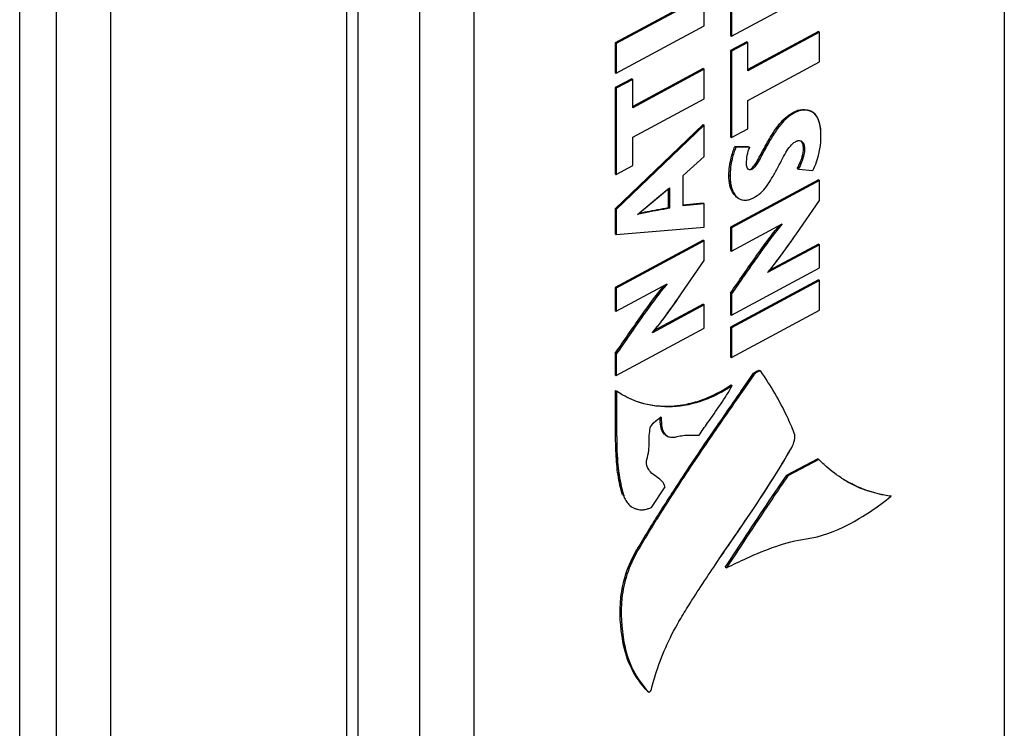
# Model space of a CAD drawing. Header units: inches. Extents: x 0 to 34, y 0 to 22.
# Tile 22 of 168: x 2.588 to 3.331, y 13.74 to 14.275. Entities that reach past the tile are written whole.
import ezdxf

# ---------------------------------------------------------------- set-up
doc = ezdxf.new("R2010")
doc.units = ezdxf.units.IN
doc.header["$LTSCALE"] = 1.87
doc.header["$MEASUREMENT"] = 0
doc.layers.get('0').update_dxf_attribs({"linetype": 'CONTINUOUS'})

msp = doc.modelspace()

# ---------------------------------------------------------------- linework, layer by layer
at = {"color": 7, "linetype": 'CONTINUOUS'}
for p, q in [((3.33122, 15.35149), (3.3312, 13.4426)), ((2.5877, 13.41019), (2.58772, 15.30217)), ((2.61525, 15.28627), (2.61523, 13.39429)), ((2.65627, 15.28586), (2.65625, 13.39388)), ((2.83475, 13.2746), (2.83476, 15.16659)), ((2.84339, 13.26255), (2.84341, 15.15453)), ((2.88969, 15.12781), (2.88967, 13.23583)), ((2.93071, 15.12739), (2.93069, 13.23541)), ((3.12522, 14.263), (3.19165, 14.29876)), ((3.10386, 14.29375), (3.03743, 14.25798)), ((3.10467, 14.29325), (3.03824, 14.25748)), ((3.10467, 14.27088), (3.10467, 14.29325)), ((3.12442, 14.29655), (3.12442, 14.2635)), ((3.12522, 14.29605), (3.12522, 14.263)), ((3.03824, 14.23512), (3.10467, 14.27088)), ((3.12442, 14.2635), (3.12522, 14.263)), ((3.19084, 14.26641), (3.13765, 14.23777)), ((3.19165, 14.26591), (3.13765, 14.23684)), ((3.19084, 14.26641), (3.19165, 14.26591)), ((3.19165, 14.24356), (3.19165, 14.26591)), ((3.03743, 14.25798), (3.03824, 14.25748)), ((3.03743, 14.25798), (3.03743, 14.23562)), ((3.03824, 14.25748), (3.03824, 14.23512)), ((3.13685, 14.25874), (3.12442, 14.25205)), ((3.13765, 14.25825), (3.12522, 14.25155)), ((3.13685, 14.25874), (3.13765, 14.25825)), ((3.13765, 14.23684), (3.13765, 14.25825)), ((3.12442, 14.25205), (3.12441, 14.1869)), ((3.12442, 14.25205), (3.12522, 14.25155)), ((3.12522, 14.25155), (3.12522, 14.1864)), ((3.10386, 14.23854), (3.05067, 14.2099)), ((3.10386, 14.23854), (3.10467, 14.23804)), ((3.13765, 14.21449), (3.19165, 14.24356)), ((3.03743, 14.23562), (3.03824, 14.23512)), ((3.10467, 14.23804), (3.05067, 14.20897)), ((3.10466, 14.21569), (3.10467, 14.23804)), ((3.04986, 14.23086), (3.03743, 14.22417)), ((3.03743, 14.22417), (3.03824, 14.22367)), ((3.03743, 14.22417), (3.03743, 14.15902)), ((3.05067, 14.23036), (3.03824, 14.22367)), ((3.03824, 14.22367), (3.03824, 14.15852)), ((3.04986, 14.23086), (3.05067, 14.23036)), ((3.05067, 14.20897), (3.05067, 14.23036)), ((3.05067, 14.18662), (3.10466, 14.21569)), ((3.13765, 14.1931), (3.13765, 14.21449)), ((3.17243, 14.20576), (3.17323, 14.20526)), ((3.1863, 14.20565), (3.18549, 14.20615)), ((3.10386, 14.19638), (3.03743, 14.13244)), ((3.10466, 14.19588), (3.03824, 14.13194)), ((3.10386, 14.19638), (3.10466, 14.19588)), ((3.10466, 14.17215), (3.10466, 14.19588)), ((3.05067, 14.16522), (3.05067, 14.18662)), ((3.12441, 14.1869), (3.12522, 14.1864)), ((3.12522, 14.1864), (3.13765, 14.1931)), ((3.12774, 14.17958), (3.12854, 14.17908)), ((3.13817, 14.17947), (3.12774, 14.17958)), ((3.13898, 14.17897), (3.12854, 14.17908)), ((3.13817, 14.17947), (3.13898, 14.17897)), ((3.15251, 14.18317), (3.15331, 14.18267)), ((3.08881, 14.15779), (3.10466, 14.17215)), ((3.17954, 14.17812), (3.18035, 14.17762)), ((3.03824, 14.15852), (3.05067, 14.16522)), ((3.03743, 14.15902), (3.03824, 14.15852)), ((3.08881, 14.13481), (3.08881, 14.15779)), ((3.12328, 14.15779), (3.12408, 14.15729)), ((3.13806, 14.16224), (3.1372, 14.16318)), ((3.1387, 14.16198), (3.13806, 14.16224)), ((3.13978, 14.16287), (3.14059, 14.16237)), ((3.17489, 14.16291), (3.1757, 14.16241)), ((3.1757, 14.16241), (3.18671, 14.16156)), ((3.19084, 14.15434), (3.12441, 14.11857)), ((3.19165, 14.15384), (3.12522, 14.11807)), ((3.19084, 14.15434), (3.19165, 14.15384)), ((3.19165, 14.1389), (3.19165, 14.15384)), ((3.05426, 14.12829), (3.07829, 14.14853)), ((3.05426, 14.1283), (3.07038, 14.14179)), ((3.07038, 14.14179), (3.07829, 14.14853)), ((3.07748, 14.14784), (3.07748, 14.13344)), ((3.07829, 14.14853), (3.07829, 14.13294)), ((3.10386, 14.13675), (3.08881, 14.13538)), ((3.10466, 14.13625), (3.08881, 14.13481)), ((3.10386, 14.13675), (3.10466, 14.13625)), ((3.10466, 14.11876), (3.10466, 14.13625)), ((3.12989, 14.1409), (3.13069, 14.1404)), ((3.17425, 14.11357), (3.19165, 14.1389)), ((3.17425, 14.11357), (3.19165, 14.1389)), ((3.03743, 14.13244), (3.03824, 14.13194)), ((3.03743, 14.13244), (3.03743, 14.11369)), ((3.03824, 14.13194), (3.03824, 14.11319)), ((3.07748, 14.13344), (3.07829, 14.13294)), ((3.12522, 14.10049), (3.16357, 14.12114)), ((3.03743, 14.11369), (3.03824, 14.11319)), ((3.03824, 14.11319), (3.10466, 14.11876)), ((3.12441, 14.11857), (3.12522, 14.11807)), ((3.12441, 14.11857), (3.12441, 14.10099)), ((3.12522, 14.11807), (3.12522, 14.10049)), ((3.10386, 14.10898), (3.03743, 14.07322)), ((3.10466, 14.10848), (3.03824, 14.07272)), ((3.10386, 14.10898), (3.10466, 14.10848)), ((3.10466, 14.09355), (3.10466, 14.10848)), ((3.19165, 14.10543), (3.15246, 14.08433)), ((3.19084, 14.10593), (3.15371, 14.08593)), ((3.19084, 14.10593), (3.19165, 14.10543)), ((3.19165, 14.08784), (3.19165, 14.10543)), ((3.12441, 14.10099), (3.12522, 14.10049)), ((3.08726, 14.06822), (3.10466, 14.09355)), ((3.08726, 14.06822), (3.10466, 14.09355)), ((3.12522, 14.05208), (3.19165, 14.08784)), ((3.03824, 14.05514), (3.07659, 14.07579)), ((3.19084, 14.07882), (3.12441, 14.04305)), ((3.19165, 14.07832), (3.12522, 14.04255)), ((3.19084, 14.07882), (3.19165, 14.07832)), ((3.19165, 14.05596), (3.19165, 14.07832)), ((3.03743, 14.07322), (3.03824, 14.07272)), ((3.03743, 14.07322), (3.03743, 14.05564)), ((3.03824, 14.07272), (3.03824, 14.05514)), ((3.12441, 14.06878), (3.12522, 14.06828)), ((3.12441, 14.06878), (3.12441, 14.05258)), ((3.12522, 14.06828), (3.12522, 14.05208)), ((3.10466, 14.06007), (3.06548, 14.03897)), ((3.10386, 14.06057), (3.06672, 14.04057)), ((3.10386, 14.06057), (3.10466, 14.06007)), ((3.10466, 14.04249), (3.10466, 14.06007)), ((3.03743, 14.05564), (3.03824, 14.05514)), ((3.12441, 14.05258), (3.12522, 14.05208)), ((3.12522, 14.02019), (3.19165, 14.05596)), ((3.03824, 14.00672), (3.10466, 14.04249)), ((3.12441, 14.04305), (3.12522, 14.04255)), ((3.12441, 14.04305), (3.12441, 14.02069)), ((3.12522, 14.04255), (3.12522, 14.02019)), ((3.03743, 14.02343), (3.03824, 14.02294)), ((3.03743, 14.02343), (3.03743, 14.00722)), ((3.03824, 14.02294), (3.03824, 14.00672)), ((3.12441, 14.02069), (3.12522, 14.02019)), ((3.14643, 14.0104), (3.14724, 14.0099)), ((3.03743, 14.00722), (3.03824, 14.00672)), ((3.1322, 13.99456), (3.14134, 14.00762)), ((3.14214, 14.00712), (3.13298, 13.99402)), ((3.14214, 14.00712), (3.13298, 13.99402)), ((3.14134, 14.00762), (3.14214, 14.00712)), ((3.03755, 13.99537), (3.03835, 13.99487)), ((3.04156, 13.99285), (3.03835, 13.99487)), ((3.12493, 13.99955), (3.12574, 13.99905)), ((3.0714, 13.97547), (3.07221, 13.97497)), ((3.11027, 13.96124), (3.1074, 13.95705)), ((3.11027, 13.96124), (3.1074, 13.95705)), ((3.19047, 13.94359), (3.16705, 13.93134)), ((3.19127, 13.94309), (3.16785, 13.93084)), ((3.19047, 13.94359), (3.19127, 13.94309)), ((3.16705, 13.93134), (3.16785, 13.93084)), ((3.0647, 13.90698), (3.07517, 13.92247)), ((3.04298, 13.91632), (3.04379, 13.91583)), ((3.24491, 13.91587), (3.24572, 13.91537)), ((3.04935, 13.90765), (3.05016, 13.90715)), ((3.05016, 13.90715), (3.05233, 13.90607)), ((3.05378, 13.87504), (3.05459, 13.87454)), ((3.12053, 13.86175), (3.12133, 13.86125)), ((3.04321, 13.80556), (3.04402, 13.80506)), ((3.06172, 13.76798), (3.06253, 13.76748))]:
    msp.add_line(p, q, dxfattribs=at)
for centre, radius, start, end in [((3.17639, 14.18092), 0.0032, 50.49646, 58.19127), ((6.32455, 11.75843), 3.89761, 144.9901, 145.5733), ((6.94296, 11.33004), 4.64896, 145.03829, 145.52988), ((6.56465, 11.59221), 4.18868, 145.01199, 145.5576), ((4.61713, 12.92515), 1.82963, 145.64772, 147.14235), ((4.62007, 12.92321), 1.83221, 145.6492, 147.13567), ((4.61896, 12.92395), 1.83087, 145.64895, 147.13651), ((5.27561, 12.47867), 2.62521, 145.59656, 145.71243), ((2.67401, 14.23383), 0.57095, 328.47349, 330.45434), ((3.258, 14.00606), 0.09164, 236.87713, 238.23382), ((3.25794, 14.00596), 0.09152, 236.87524, 238.22114), ((3.25712, 14.00462), 0.08995, 238.23204, 249.85905), ((4.2354, 13.17338), 1.37429, 147.20109, 147.92523), ((4.23685, 13.17247), 1.37505, 147.1946, 147.92506), ((4.23524, 13.17359), 1.37309, 147.19746, 147.92896), ((4.07909, 13.27082), 1.1901, 147.90459, 149.48912), ((4.10331, 13.25609), 1.2175, 147.92238, 149.47129), ((4.09429, 13.26153), 1.20697, 147.91383, 149.47625)]:
    msp.add_arc(centre, radius, start, end, dxfattribs=at)
for points, knots in [([(3.15251, 14.18317), (3.15424, 14.18617), (3.15741, 14.1914), (3.16237, 14.198), (3.16725, 14.20265), (3.17071, 14.20484), (3.17243, 14.20576)], [0, 0, 0, 0, 0.341134, 0.600159, 0.808813, 1, 1, 1, 1]), ([(3.17323, 14.20526), (3.17152, 14.20434), (3.16806, 14.20216), (3.16318, 14.1975), (3.15822, 14.1909), (3.15505, 14.18567), (3.15331, 14.18267)], [0, 0, 0, 0, 0.191187, 0.399841, 0.658866, 1, 1, 1, 1]), ([(3.17243, 14.20576), (3.1743, 14.20677), (3.17867, 14.20818), (3.18348, 14.2074), (3.18549, 14.20615)], [0, 0, 0, 0, 0.472535, 1, 1, 1, 1]), ([(3.1838, 14.20675), (3.18302, 14.20698), (3.17944, 14.20754), (3.17569, 14.20658), (3.17323, 14.20526)], [0, 0, 0, 0, 0.22519, 1, 1, 1, 1]), ([(3.1863, 14.20565), (3.18428, 14.2069), (3.17948, 14.20768), (3.1751, 14.20627), (3.17323, 14.20526)], [0, 0, 0, 0, 0.527465, 1, 1, 1, 1]), ([(3.19279, 14.18814), (3.19279, 14.19038), (3.1925, 14.19659), (3.1898, 14.20348), (3.1863, 14.20565)], [0, 0, 0, 0, 0.352023, 1, 1, 1, 1]), ([(3.1915, 14.19823), (3.19132, 14.19878), (3.19058, 14.20085), (3.18945, 14.2028), (3.18834, 14.20398)], [0, 0, 0, 0, 0.264991, 1, 1, 1, 1]), ([(3.19279, 14.18814), (3.19279, 14.18904), (3.1927, 14.19243), (3.19224, 14.19584), (3.1915, 14.19823)], [0, 0, 0, 0, 0.263714, 1, 1, 1, 1]), ([(3.18671, 14.16156), (3.18778, 14.16362), (3.19136, 14.17206), (3.19279, 14.18133), (3.19279, 14.18814)], [0, 0, 0, 0, 0.254441, 1, 1, 1, 1]), ([(3.12328, 14.15779), (3.12328, 14.16222), (3.12439, 14.16966), (3.12655, 14.17681), (3.12774, 14.17958)], [0, 0, 0, 0, 0.595473, 1, 1, 1, 1]), ([(3.12854, 14.17908), (3.12735, 14.17632), (3.1252, 14.16916), (3.12408, 14.16173), (3.12408, 14.15729)], [0, 0, 0, 0, 0.404527, 1, 1, 1, 1]), ([(3.13978, 14.16287), (3.14088, 14.16346), (3.14295, 14.16577), (3.14696, 14.17267), (3.14999, 14.17879), (3.15251, 14.18317)], [0, 0, 0, 0, 0.154212, 0.371961, 1, 1, 1, 1]), ([(3.15331, 14.18267), (3.1508, 14.17829), (3.14777, 14.17217), (3.14375, 14.16527), (3.14168, 14.16296), (3.14059, 14.16237)], [0, 0, 0, 0, 0.628039, 0.845788, 1, 1, 1, 1]), ([(3.15331, 14.18267), (3.1523, 14.18091), (3.15035, 14.17736), (3.14752, 14.17194), (3.14468, 14.16676), (3.1423, 14.16329), (3.14059, 14.16237)], [0, 0, 0, 0, 0.252891, 0.505348, 0.758376, 1, 1, 1, 1]), ([(3.15967, 14.16279), (3.16191, 14.16685), (3.16477, 14.17287), (3.16927, 14.17983), (3.17198, 14.18244), (3.17344, 14.18323)], [0, 0, 0, 0, 0.558958, 0.800735, 1, 1, 1, 1]), ([(3.17344, 14.18323), (3.17434, 14.18371), (3.17617, 14.1845), (3.179, 14.18334), (3.18015, 14.18062), (3.18035, 14.17868), (3.18035, 14.17762)], [0, 0, 0, 0, 0.269569, 0.486877, 0.723154, 1, 1, 1, 1]), ([(3.17344, 14.18323), (3.1737, 14.18337), (3.1746, 14.18381), (3.17561, 14.18409), (3.17632, 14.1841)], [0, 0, 0, 0, 0.293919, 1, 1, 1, 1]), ([(3.17954, 14.17812), (3.17954, 14.1787), (3.17943, 14.18068), (3.17879, 14.18285), (3.17771, 14.1838)], [0, 0, 0, 0, 0.286499, 1, 1, 1, 1]), ([(3.17842, 14.18339), (3.17876, 14.1831), (3.18008, 14.18145), (3.18035, 14.17924), (3.18035, 14.17762)], [0, 0, 0, 0, 0.216189, 1, 1, 1, 1]), ([(3.17489, 14.16291), (3.17547, 14.16405), (3.17776, 14.16883), (3.17954, 14.17408), (3.17954, 14.17812)], [0, 0, 0, 0, 0.240713, 1, 1, 1, 1]), ([(3.18035, 14.17762), (3.18035, 14.17628), (3.17971, 14.17094), (3.17749, 14.16598), (3.1757, 14.16241)], [0, 0, 0, 0, 0.251066, 1, 1, 1, 1]), ([(3.1372, 14.16318), (3.13709, 14.16339), (3.13661, 14.16452), (3.13651, 14.16577), (3.13651, 14.16674)], [0, 0, 0, 0, 0.198288, 1, 1, 1, 1]), ([(3.14059, 14.16237), (3.14002, 14.16207), (3.13874, 14.16166), (3.13716, 14.16289), (3.1366, 14.16472), (3.13651, 14.16604), (3.13651, 14.16674)], [0, 0, 0, 0, 0.25686, 0.472066, 0.718204, 1, 1, 1, 1]), ([(3.12989, 14.1409), (3.12881, 14.14157), (3.12425, 14.14601), (3.12328, 14.15285), (3.12328, 14.15779)], [0, 0, 0, 0, 0.203969, 1, 1, 1, 1]), ([(3.12408, 14.15729), (3.12408, 14.15538), (3.12446, 14.14935), (3.12708, 14.14264), (3.13069, 14.1404)], [0, 0, 0, 0, 0.310218, 1, 1, 1, 1]), ([(3.12408, 14.15729), (3.12408, 14.15532), (3.12435, 14.15155), (3.12575, 14.14633), (3.12827, 14.14202), (3.13092, 14.14012), (3.13233, 14.13961)], [0, 0, 0, 0, 0.286724, 0.547084, 0.78108, 1, 1, 1, 1]), ([(3.14059, 14.16237), (3.14043, 14.16228), (3.13984, 14.16201), (3.13916, 14.16189), (3.1387, 14.16198)], [0, 0, 0, 0, 0.281552, 1, 1, 1, 1]), ([(3.14192, 14.14094), (3.14384, 14.14197), (3.14743, 14.14443), (3.15188, 14.14948), (3.15579, 14.15572), (3.15829, 14.1603), (3.15967, 14.16279)], [0, 0, 0, 0, 0.228315, 0.45183, 0.701345, 1, 1, 1, 1]), ([(3.13069, 14.1404), (3.13218, 14.13949), (3.13622, 14.1385), (3.14003, 14.13992), (3.14192, 14.14094)], [0, 0, 0, 0, 0.448678, 1, 1, 1, 1]), ([(3.13233, 14.13961), (3.13375, 14.1391), (3.13719, 14.13885), (3.14034, 14.14009), (3.14192, 14.14094)], [0, 0, 0, 0, 0.455987, 1, 1, 1, 1]), ([(3.07829, 14.13294), (3.07637, 14.13259), (3.06833, 14.13117), (3.0603, 14.1297), (3.05426, 14.12826)], [0, 0, 0, 0, 0.238868, 1, 1, 1, 1]), ([(3.07829, 14.13294), (3.0723, 14.13182), (3.06424, 14.13053), (3.05627, 14.12876), (3.05426, 14.12829)], [0, 0, 0, 0, 0.746932, 1, 1, 1, 1]), ([(3.05536, 14.12921), (3.05737, 14.12967), (3.06471, 14.13125), (3.07213, 14.13244), (3.07748, 14.13344)], [0, 0, 0, 0, 0.274596, 1, 1, 1, 1]), ([(3.12441, 14.06878), (3.13081, 14.07804), (3.14027, 14.09184), (3.15261, 14.10893), (3.15859, 14.11674), (3.16142, 14.12006)], [0, 0, 0, 0, 0.533836, 0.793155, 1, 1, 1, 1]), ([(3.16357, 14.12114), (3.15998, 14.1171), (3.15341, 14.10843), (3.14069, 14.09077), (3.13142, 14.07726), (3.12522, 14.06828)], [0, 0, 0, 0, 0.248359, 0.498642, 1, 1, 1, 1]), ([(3.16359, 14.12112), (3.16072, 14.11793), (3.15463, 14.11007), (3.14183, 14.09245), (3.13195, 14.07803), (3.12522, 14.06828)], [0, 0, 0, 0, 0.197072, 0.456047, 1, 1, 1, 1]), ([(3.15245, 14.08435), (3.15606, 14.08859), (3.16344, 14.09826), (3.17048, 14.10817), (3.17425, 14.11357)], [0, 0, 0, 0, 0.458219, 1, 1, 1, 1]), ([(3.15246, 14.08433), (3.15441, 14.08664), (3.162, 14.09614), (3.16902, 14.10608), (3.17425, 14.11357)], [0, 0, 0, 0, 0.248307, 1, 1, 1, 1]), ([(3.07659, 14.07579), (3.073, 14.07174), (3.06643, 14.06308), (3.0537, 14.04542), (3.04444, 14.03192), (3.03824, 14.02294)], [0, 0, 0, 0, 0.248352, 0.498637, 1, 1, 1, 1]), ([(3.07661, 14.07576), (3.07373, 14.07257), (3.06764, 14.06472), (3.05485, 14.04711), (3.04497, 14.03268), (3.03824, 14.02294)], [0, 0, 0, 0, 0.197023, 0.455989, 1, 1, 1, 1]), ([(3.03743, 14.02343), (3.04383, 14.03269), (3.05329, 14.04649), (3.06562, 14.06358), (3.0716, 14.07139), (3.07444, 14.0747)], [0, 0, 0, 0, 0.533877, 0.793188, 1, 1, 1, 1]), ([(3.06547, 14.03899), (3.06907, 14.04323), (3.07646, 14.05291), (3.0835, 14.06282), (3.08726, 14.06822)], [0, 0, 0, 0, 0.458316, 1, 1, 1, 1]), ([(3.06548, 14.03897), (3.06743, 14.04128), (3.07501, 14.05079), (3.08203, 14.06072), (3.08726, 14.06822)], [0, 0, 0, 0, 0.248311, 1, 1, 1, 1]), ([(3.14134, 14.00762), (3.14204, 14.00861), (3.14361, 14.00968), (3.14526, 14.01048), (3.14627, 14.01063), (3.14643, 14.0104)], [0, 0, 0, 0, 0.605022, 0.861791, 1, 1, 1, 1]), ([(3.14724, 14.0099), (3.14708, 14.01013), (3.14606, 14.00998), (3.14441, 14.00919), (3.14285, 14.00812), (3.14214, 14.00712)], [0, 0, 0, 0, 0.138209, 0.394978, 1, 1, 1, 1]), ([(3.17264, 13.96302), (3.17093, 13.96728), (3.16386, 13.98362), (3.15483, 13.9991), (3.14724, 14.0099)], [0, 0, 0, 0, 0.258022, 1, 1, 1, 1]), ([(3.04298, 13.91632), (3.04152, 13.92129), (3.03912, 13.93154), (3.03775, 13.94872), (3.03762, 13.97004), (3.03762, 13.98606), (3.03755, 13.99537)], [0, 0, 0, 0, 0.195234, 0.395667, 0.648853, 1, 1, 1, 1]), ([(3.12574, 13.99905), (3.11816, 13.99387), (3.1027, 13.98593), (3.07847, 13.98177), (3.05659, 13.98482), (3.04386, 13.99097), (3.03835, 13.99487)], [0, 0, 0, 0, 0.296635, 0.552311, 0.7819, 1, 1, 1, 1]), ([(3.03835, 13.99487), (3.03842, 13.98556), (3.03842, 13.96955), (3.03856, 13.94822), (3.03993, 13.93104), (3.04232, 13.92079), (3.04379, 13.91583)], [0, 0, 0, 0, 0.351147, 0.604333, 0.804766, 1, 1, 1, 1]), ([(3.03835, 13.99487), (3.0384, 13.98801), (3.03846, 13.97431), (3.03841, 13.95398), (3.03938, 13.93433), (3.04204, 13.92174), (3.04379, 13.91583)], [0, 0, 0, 0, 0.258736, 0.517185, 0.767137, 1, 1, 1, 1]), ([(3.05503, 13.9867), (3.06558, 13.98333), (3.09091, 13.9818), (3.11399, 13.99207), (3.12493, 13.99955)], [0, 0, 0, 0, 0.455385, 1, 1, 1, 1]), ([(3.12574, 13.99905), (3.11551, 13.99206), (3.0941, 13.98223), (3.07045, 13.98245), (3.06031, 13.98494)], [0, 0, 0, 0, 0.542668, 1, 1, 1, 1]), ([(3.10081, 13.96143), (3.10282, 13.96459), (3.11132, 13.97699), (3.12048, 13.98905), (3.12574, 13.99905)], [0, 0, 0, 0, 0.248823, 1, 1, 1, 1]), ([(3.06031, 13.98494), (3.05861, 13.98535), (3.05207, 13.98723), (3.04581, 13.99011), (3.04151, 13.99277)], [0, 0, 0, 0, 0.25695, 1, 1, 1, 1]), ([(3.06391, 13.96713), (3.06413, 13.96814), (3.06545, 13.96986), (3.06727, 13.97163), (3.06872, 13.97289), (3.06999, 13.9738), (3.07071, 13.97433), (3.07223, 13.97537), (3.07221, 13.97497)], [0, 0, 0, 0, 0.267284, 0.527365, 0.656138, 0.768777, 0.899425, 1, 1, 1, 1]), ([(3.06391, 13.96713), (3.06413, 13.96814), (3.06567, 13.9701), (3.06802, 13.97244), (3.07058, 13.97415), (3.0715, 13.97491), (3.07221, 13.97508), (3.07221, 13.97497)], [0, 0, 0, 0, 0.265467, 0.601663, 0.888233, 0.972572, 1, 1, 1, 1]), ([(3.07559, 13.96149), (3.07477, 13.962), (3.07286, 13.96399), (3.0715, 13.96875), (3.07136, 13.97258), (3.07139, 13.97472)], [0, 0, 0, 0, 0.201232, 0.553051, 1, 1, 1, 1]), ([(3.07221, 13.97497), (3.07217, 13.97341), (3.07218, 13.96863), (3.07352, 13.96277), (3.0764, 13.961)], [0, 0, 0, 0, 0.317022, 1, 1, 1, 1]), ([(3.07221, 13.97497), (3.07217, 13.97332), (3.0722, 13.97014), (3.07291, 13.96568), (3.07473, 13.96188), (3.0771, 13.96051), (3.07828, 13.96021)], [0, 0, 0, 0, 0.288576, 0.554166, 0.786064, 1, 1, 1, 1]), ([(3.06124, 13.94306), (3.0619, 13.94533), (3.0628, 13.94956), (3.06307, 13.95567), (3.06304, 13.9614), (3.0635, 13.96519), (3.06391, 13.96713)], [0, 0, 0, 0, 0.291857, 0.530952, 0.755301, 1, 1, 1, 1]), ([(3.0764, 13.961), (3.07686, 13.96071), (3.07931, 13.95962), (3.08213, 13.95995), (3.08417, 13.96044)], [0, 0, 0, 0, 0.207937, 1, 1, 1, 1]), ([(3.08417, 13.96044), (3.08561, 13.96079), (3.09112, 13.9618), (3.09673, 13.96157), (3.10081, 13.96143)], [0, 0, 0, 0, 0.267612, 1, 1, 1, 1]), ([(3.17072, 13.95228), (3.17167, 13.95398), (3.1729, 13.95745), (3.17329, 13.96139), (3.17264, 13.96302)], [0, 0, 0, 0, 0.525281, 1, 1, 1, 1]), ([(3.06266, 13.9355), (3.06204, 13.9365), (3.06077, 13.93885), (3.06082, 13.94166), (3.06124, 13.94306)], [0, 0, 0, 0, 0.446097, 1, 1, 1, 1]), ([(3.20793, 13.92931), (3.20341, 13.93225), (3.1977, 13.93674), (3.19254, 13.94178), (3.19127, 13.94309)], [0, 0, 0, 0, 0.746976, 1, 1, 1, 1]), ([(3.07517, 13.92247), (3.07467, 13.924), (3.07302, 13.92677), (3.06933, 13.92958), (3.06558, 13.93201), (3.06344, 13.93421), (3.06266, 13.9355)], [0, 0, 0, 0, 0.264162, 0.509254, 0.753478, 1, 1, 1, 1]), ([(3.11598, 13.86806), (3.11975, 13.87361), (3.13498, 13.89579), (3.15013, 13.91805), (3.16069, 13.93528)], [0, 0, 0, 0, 0.249185, 1, 1, 1, 1]), ([(3.12053, 13.86175), (3.12436, 13.86753), (3.13974, 13.89081), (3.15509, 13.91411), (3.16705, 13.93134)], [0, 0, 0, 0, 0.248392, 1, 1, 1, 1]), ([(3.16785, 13.93084), (3.16398, 13.92526), (3.14827, 13.9022), (3.133, 13.87884), (3.12133, 13.86125)], [0, 0, 0, 0, 0.243585, 1, 1, 1, 1]), ([(3.24572, 13.91537), (3.24246, 13.9158), (3.22989, 13.91813), (3.21781, 13.92315), (3.20974, 13.92815)], [0, 0, 0, 0, 0.256953, 1, 1, 1, 1]), ([(3.24572, 13.91537), (3.24402, 13.91559), (3.23737, 13.91666), (3.23085, 13.91845), (3.22614, 13.92017)], [0, 0, 0, 0, 0.255391, 1, 1, 1, 1]), ([(3.04379, 13.91583), (3.04406, 13.91491), (3.04535, 13.91151), (3.04788, 13.90856), (3.05016, 13.90715)], [0, 0, 0, 0, 0.262875, 1, 1, 1, 1]), ([(3.18163, 13.88315), (3.19272, 13.8847), (3.21574, 13.89354), (3.23564, 13.9073), (3.24572, 13.91537)], [0, 0, 0, 0, 0.464714, 1, 1, 1, 1]), ([(3.05016, 13.90715), (3.05212, 13.90594), (3.05719, 13.90446), (3.06225, 13.90582), (3.0647, 13.90698)], [0, 0, 0, 0, 0.459717, 1, 1, 1, 1]), ([(3.05233, 13.90607), (3.05279, 13.90589), (3.05478, 13.90524), (3.05692, 13.90509), (3.05849, 13.90523)], [0, 0, 0, 0, 0.240532, 1, 1, 1, 1]), ([(3.05849, 13.90523), (3.059, 13.90527), (3.06113, 13.90557), (3.06321, 13.90627), (3.0647, 13.90698)], [0, 0, 0, 0, 0.235059, 1, 1, 1, 1]), ([(3.12133, 13.86125), (3.12644, 13.86374), (3.14569, 13.87301), (3.16605, 13.88098), (3.18163, 13.88315)], [0, 0, 0, 0, 0.265474, 1, 1, 1, 1]), ([(3.04321, 13.80556), (3.04125, 13.81647), (3.04002, 13.83393), (3.045, 13.85747), (3.05037, 13.86925), (3.05378, 13.87504)], [0, 0, 0, 0, 0.463528, 0.718904, 1, 1, 1, 1]), ([(3.05459, 13.87454), (3.05118, 13.86875), (3.0458, 13.85697), (3.04083, 13.83343), (3.04206, 13.81597), (3.04402, 13.80506)], [0, 0, 0, 0, 0.281096, 0.536472, 1, 1, 1, 1]), ([(3.08694, 13.82309), (3.08926, 13.82697), (3.09859, 13.84218), (3.10849, 13.85703), (3.11598, 13.86806)], [0, 0, 0, 0, 0.253003, 1, 1, 1, 1]), ([(3.06475, 13.76947), (3.06585, 13.77405), (3.07116, 13.79271), (3.0794, 13.8105), (3.08694, 13.82309)], [0, 0, 0, 0, 0.243044, 1, 1, 1, 1]), ([(3.06172, 13.76798), (3.05719, 13.77294), (3.04873, 13.78451), (3.04452, 13.79827), (3.04321, 13.80556)], [0, 0, 0, 0, 0.475624, 1, 1, 1, 1]), ([(3.04402, 13.80506), (3.04532, 13.79777), (3.04953, 13.78401), (3.058, 13.77244), (3.06253, 13.76748)], [0, 0, 0, 0, 0.524376, 1, 1, 1, 1]), ([(3.06253, 13.76748), (3.06263, 13.76736), (3.06332, 13.76736), (3.06413, 13.76814), (3.06462, 13.76896), (3.06475, 13.76947)], [0, 0, 0, 0, 0.147498, 0.518467, 1, 1, 1, 1])]:
    msp.add_open_spline(points, degree=3, knots=knots, dxfattribs=at)
for points in [[(3.18834, 14.20398), (3.18713, 14.20527), (3.18551, 14.20627), (3.1838, 14.20675)], [(3.13651, 14.16674), (3.13651, 14.1709), (3.13736, 14.17514), (3.13898, 14.17897)], [(3.17632, 14.1841), (3.17693, 14.18411), (3.17756, 14.18396), (3.17807, 14.18364)], [(3.11598, 13.86806), (3.1348, 13.89575), (3.15422, 13.92314), (3.17072, 13.95228)]]:
    msp.add_open_spline(points, degree=3, dxfattribs=at)

doc.saveas('drawing.dxf')
